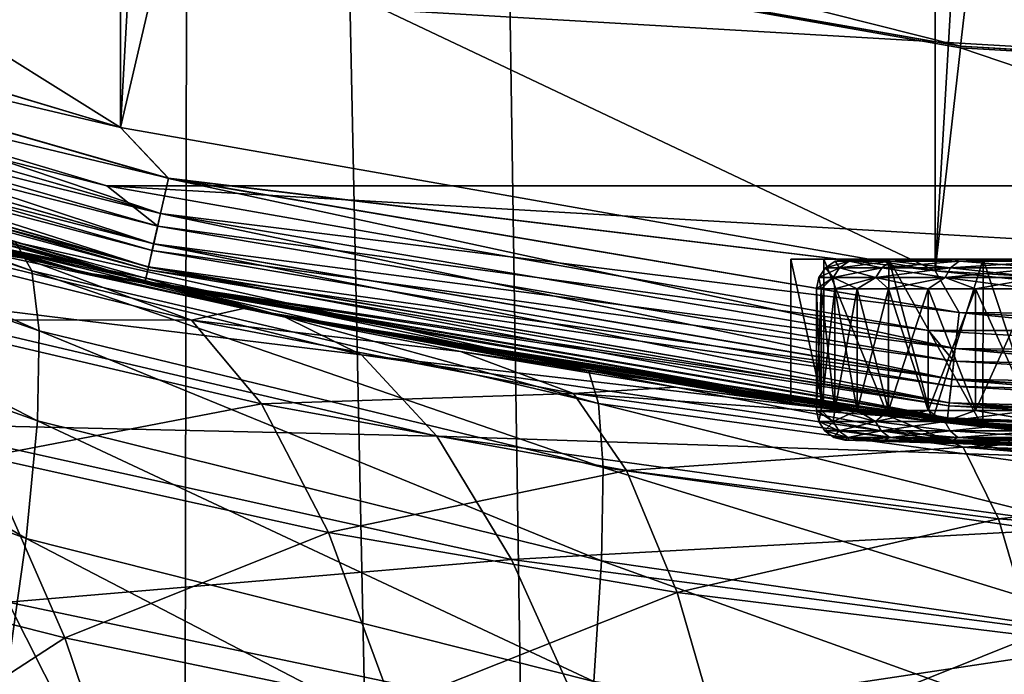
# Model space of a CAD drawing. Header units: metres. Extents: x -24 to 24, y -256 to 25.
# Tile 219 of 256: x -5.81 to -2.52, y -24.94 to -22.75. Entities that reach past the tile are written whole.
import ezdxf

# ---------------------------------------------------------------- set-up
doc = ezdxf.new("R2010")
doc.units = ezdxf.units.M
doc.layers.add('solid_DOMO_KURZ_SW0002', color=7, linetype='CONTINUOUS')

msp = doc.modelspace()

# ---------------------------------------------------------------- linework, layer by layer
at = {"layer": 'solid_DOMO_KURZ_SW0002'}
for points in [[(-2.754266, -23.589754), (0, 23.75), (0, -23.75)], [(-2.754266, -23.589754), (-2.754265, 23.589754), (0, 23.75)], [(-5.474641, -23.110405), (-5.47464, 23.110405), (-2.754265, 23.589754)], [(-2.754266, -23.589754), (-5.474641, -23.110405), (-2.754265, 23.589754)], [(-5.474641, -23.110405), (-8.12075, -22.31851), (-5.47464, 23.110405)], [(-6.808186, 0.94571, 172.127335), (-5.827713, -116.707108, 187.541061), (-5.436699, -116.723152, 187.516312)], [(-5.208396, 0.93054, 172.0121), (-6.808186, 0.94571, 172.127335), (-5.436699, -116.723152, 187.516312)], [(-5.208396, 0.93054, 172.0121), (-5.436699, -116.723152, 187.516312), (-2.718128, -116.725327, 187.381516)], [(-4.540195, 0.925402, 171.973083), (-5.208396, 0.93054, 172.0121), (-2.718128, -116.725327, 187.381516)], [(-2.268845, 0.91321, 171.880463), (-4.540195, 0.925402, 171.973083), (-2.718128, -116.725327, 187.381516)], [(-2.268845, 0.91321, 171.880463), (-2.718128, -116.725327, 187.381516), (0, -116.726051, 187.336624)], [(-7.866463, -21.61293, 148.5), (-8.12075, -22.31851, 148.5), (-5.47464, -23.110405, 148.5)], [(-5.304165, -22.380032, 148.5), (-7.866463, -21.61293, 148.5), (-5.47464, -23.110405, 148.5)], [(-5.303139, -22.374798, 148.805328), (-2.669733, -22.839163, 148.805328), (-5.258261, -22.185369, 149)], [(-2.669733, -22.839163, 148.805328), (-2.647138, -22.645809, 149), (-5.258261, -22.185369, 149)], [(-7.886869, -22.539377, 148.482956), (-5.47464, -23.110405, 148.5), (-8.12075, -22.31851, 148.5)], [(-7.886702, -22.538898, 0.016902), (-8.12075, -22.31851), (-5.474641, -23.110405)], [(-5.304165, -22.380032, 148.5), (-5.47464, -23.110405, 148.5), (-2.754266, -23.589754, 148.5)], [(-5.303139, -22.374798, 148.805328), (-5.304165, -22.380032, 148.5), (-2.669733, -22.839163, 148.805328)], [(-2.670137, -22.844482, 148.5), (-5.304165, -22.380032, 148.5), (-2.754266, -23.589754, 148.5)], [(-2.669733, -22.839163, 148.805328), (-5.304165, -22.380032, 148.5), (-2.670137, -22.844482, 148.5)], [(-2.617895, -22.397526, 149), (-2.647138, -22.645809, 149), (0, -22.799999, 149)], [(-2.617895, -22.397526, 149), (0, -22.799999, 149), (0, -22.549999, 149)], [(-8.188672, -22.506624, 150.800003), (8.188672, -22.506624, 150.800003), (5.520315, -23.30512, 150.800003)], [(-5.520315, -23.30512, 150.800003), (-8.188672, -22.506624, 150.800003), (5.520315, -23.30512, 150.800003)], [(-7.940802, -22.693508, 150.814682), (-8.188672, -22.506624, 150.800003), (-5.520315, -23.30512, 150.800003)], [(-7.886869, -22.539377, 148.482956), (-7.926735, -22.653307, 148.432953), (-5.340528, -23.39838, 148.432953)], [(-7.926585, -22.65288, 0.066791), (-7.886702, -22.538898, 0.016902), (-5.313556, -23.28021, 0.016902)], [(-5.313669, -23.280703, 148.482956), (-5.47464, -23.110405, 148.5), (-7.886869, -22.539377, 148.482956)], [(-5.313669, -23.280703, 148.482956), (-7.886869, -22.539377, 148.482956), (-5.340528, -23.39838, 148.432953)], [(-5.313556, -23.28021, 0.016902), (-7.886702, -22.538898, 0.016902), (-5.474641, -23.110405)], [(-2.669733, -22.839163, 148.805328), (0, -22.994671, 148.805328), (-2.647138, -22.645809, 149)], [(0, -22.994671, 148.805328), (0, -22.799999, 149), (-2.647138, -22.645809, 149)], [(-7.926735, -22.653307, 148.432953), (-7.96096, -22.751118, 148.353363), (-5.363586, -23.499407, 148.353363)], [(-7.960838, -22.750767, 0.146262), (-7.926585, -22.65288, 0.066791), (-5.340427, -23.397938, 0.066791)], [(-5.340528, -23.39838, 148.432953), (-7.926735, -22.653307, 148.432953), (-5.363586, -23.499407, 148.353363)], [(-5.340427, -23.397938, 0.066791), (-7.926585, -22.65288, 0.066791), (-5.313556, -23.28021, 0.016902)], [(-7.940802, -22.693508, 150.814682), (-5.350005, -23.439905, 150.814682), (-7.968449, -22.772518, 150.857346)], [(-7.940802, -22.693508, 150.814682), (-5.520315, -23.30512, 150.800003), (-5.350005, -23.439905, 150.814682)], [(-7.968449, -22.772518, 150.857346), (-5.368632, -23.521513, 150.857346), (-7.99038, -22.835196, 150.923813)], [(-7.96096, -22.751118, 148.353363), (-7.987207, -22.826128, 148.249664), (-5.38127, -23.576885, 148.249664)], [(-7.987121, -22.82588, 0.249887), (-7.960838, -22.750767, 0.146262), (-5.363504, -23.499046, 0.146262)], [(-5.350005, -23.439905, 150.814682), (-5.368632, -23.521513, 150.857346), (-7.968449, -22.772518, 150.857346)], [(-5.363586, -23.499407, 148.353363), (-7.96096, -22.751118, 148.353363), (-5.38127, -23.576885, 148.249664)], [(-5.363504, -23.499046, 0.146262), (-7.960838, -22.750767, 0.146262), (-5.340427, -23.397938, 0.066791)], [(-7.324263, -23.117476, 123.990944), (-5.592435, -23.596338, 148), (-8.293988, -22.787546, 148)], [(-8.003685, -22.873217, 148.128906), (-8.293988, -22.787546, 148), (-5.592435, -23.596338, 148)], [(-8.293988, -22.787546, 0.5), (-5.592435, -23.596338, 0.5), (-7.942934, -22.912273, 44.962776)], [(-8.00364, -22.873089, 0.37059), (-5.592435, -23.596338, 0.5), (-8.293988, -22.787546, 0.5)], [(-7.435197, -23.082035, 163.649979), (-8.293988, -22.787546, 151.100006), (-5.592435, -23.596338, 151.100006)], [(-8.004447, -22.875395, 151.007568), (-5.592435, -23.596338, 151.100006), (-8.293988, -22.787546, 151.100006)], [(-7.99038, -22.835196, 150.923813), (-5.383408, -23.586252, 150.923813), (-8.004447, -22.875395, 151.007568)], [(-7.987207, -22.826128, 148.249664), (-8.003685, -22.873217, 148.128906), (-5.392372, -23.625525, 148.128906)], [(-8.00364, -22.873089, 0.37059), (-7.987121, -22.82588, 0.249887), (-5.381212, -23.57663, 0.249887)], [(-5.368632, -23.521513, 150.857346), (-5.383408, -23.586252, 150.923813), (-7.99038, -22.835196, 150.923813)], [(-5.38127, -23.576885, 148.249664), (-7.987207, -22.826128, 148.249664), (-5.392372, -23.625525, 148.128906)], [(-5.381212, -23.57663, 0.249887), (-7.987121, -22.82588, 0.249887), (-5.363504, -23.499046, 0.146262)], [(-2.670137, -22.844482, 148.5), (-2.754266, -23.589754, 148.5), (0, -23.75, 148.5)], [(-2.669733, -22.839163, 148.805328), (-2.670137, -22.844482, 148.5), (0, -23, 148.5)], [(-2.670137, -22.844482, 148.5), (0, -23.75, 148.5), (0, -23, 148.5)], [(-2.669733, -22.839163, 148.805328), (0, -23, 148.5), (0, -22.994671, 148.805328)], [(-8.004447, -22.875395, 151.007568), (-5.392885, -23.627771, 151.007568), (-5.592435, -23.596338, 151.100006)], [(-5.383408, -23.586252, 150.923813), (-5.392885, -23.627771, 151.007568), (-8.004447, -22.875395, 151.007568)], [(-5.392372, -23.625525, 148.128906), (-8.003685, -22.873217, 148.128906), (-5.592435, -23.596338, 148)], [(-5.392342, -23.625391, 0.37059), (-5.592435, -23.596338, 0.5), (-8.00364, -22.873089, 0.37059)], [(-5.392342, -23.625391, 0.37059), (-8.00364, -22.873089, 0.37059), (-5.381212, -23.57663, 0.249887)], [(-5.592435, -23.596338, 0.5), (-7.249185, -23.141129, 44.65469), (-7.942934, -22.912273, 44.962776)], [(-5.770222, -23.589701, 165.335236), (-7.601692, -22.974882, 165.399246), (-7.681673, -22.899811, 164.667267)], [(-5.825281, -23.494232, 164.617767), (-5.770222, -23.589701, 165.335236), (-7.681673, -22.899811, 164.667267)], [(-5.745553, -23.789925, 166.032516), (-7.563687, -23.156265, 166.115814), (-7.601692, -22.974882, 165.399246)], [(-5.770222, -23.589701, 165.335236), (-5.745553, -23.789925, 166.032516), (-7.601692, -22.974882, 165.399246)], [(-5.00068, -23.728794, 163.707535), (-7.435197, -23.082035, 163.649979), (-5.592435, -23.596338, 151.100006)], [(-6.932187, -23.21842, 163.915817), (-7.435197, -23.082035, 163.649979), (-5.00068, -23.728794, 163.707535)], [(-5.313556, -23.28021, 0.016902), (-5.474641, -23.110405), (-2.754266, -23.589754)], [(-5.313669, -23.280703, 148.482956), (-2.754266, -23.589754, 148.5), (-5.47464, -23.110405, 148.5)], [(-7.324263, -23.117476, 123.990944), (-4.924378, -23.744747, 123.990944), (-5.592435, -23.596338, 148)], [(-6.951496, -23.306711, 122.801361), (-4.924378, -23.744747, 123.990944), (-7.324263, -23.117476, 123.990944)], [(-5.592435, -23.596338, 0.5), (-6.530328, -23.354172, 44.371296), (-7.249185, -23.141129, 44.65469)], [(-5.751849, -24.090229, 166.693329), (-7.568581, -23.439558, 166.799591), (-7.563687, -23.156265, 166.115814)], [(-5.745553, -23.789925, 166.032516), (-5.751849, -24.090229, 166.693329), (-7.563687, -23.156265, 166.115814)], [(-6.932187, -23.21842, 163.915817), (-5.00068, -23.728794, 163.707535), (-5.91223, -23.505283, 163.894974)], [(-4.669611, -23.870319, 122.797043), (-4.924378, -23.744747, 123.990944), (-6.951496, -23.306711, 122.801361)], [(-4.669611, -23.870319, 122.797043), (-6.951496, -23.306711, 122.801361), (-6.581611, -23.635576, 121.626236)], [(-5.520315, -23.30512, 150.800003), (5.520315, -23.30512, 150.800003), (2.77687, -23.788473, 150.800003)], [(-2.77687, -23.788473, 150.800003), (-5.520315, -23.30512, 150.800003), (2.77687, -23.788473, 150.800003)], [(-5.350005, -23.439905, 150.814682), (-5.520315, -23.30512, 150.800003), (-2.77687, -23.788473, 150.800003)], [(-5.313669, -23.280703, 148.482956), (-5.340528, -23.39838, 148.432953), (-2.68716, -23.849205, 148.432953)], [(-5.340427, -23.397938, 0.066791), (-5.313556, -23.28021, 0.016902), (-2.673589, -23.728758, 0.016902)], [(-2.673645, -23.729261, 148.482956), (-2.754266, -23.589754, 148.5), (-5.313669, -23.280703, 148.482956)], [(-2.673645, -23.729261, 148.482956), (-5.313669, -23.280703, 148.482956), (-2.68716, -23.849205, 148.432953)], [(-2.673589, -23.728758, 0.016902), (-5.313556, -23.28021, 0.016902), (-2.754266, -23.589754)], [(-5.592435, -23.596338, 0.5), (-5.796522, -23.547035, 44.116035), (-6.530328, -23.354172, 44.371296)], [(-6.492148, -23.442524, 47.065056), (-6.530328, -23.354172, 44.371296), (-5.796522, -23.547035, 44.116035)], [(-5.340528, -23.39838, 148.432953), (-5.363586, -23.499407, 148.353363), (-2.698762, -23.952179, 148.353363)], [(-5.363504, -23.499046, 0.146262), (-5.340427, -23.397938, 0.066791), (-2.687109, -23.848755, 0.066791)], [(-2.68716, -23.849205, 148.432953), (-5.340528, -23.39838, 148.432953), (-2.698762, -23.952179, 148.353363)], [(-2.687109, -23.848755, 0.066791), (-5.340427, -23.397938, 0.066791), (-2.673589, -23.728758, 0.016902)], [(-5.788962, -24.483601, 167.302246), (-7.616254, -23.817879, 167.43396), (-7.568581, -23.439558, 166.799591)], [(-5.751849, -24.090229, 166.693329), (-5.788962, -24.483601, 167.302246), (-7.568581, -23.439558, 166.799591)], [(-5.350005, -23.439905, 150.814682), (-2.691929, -23.891529, 150.814682), (-5.368632, -23.521513, 150.857346)], [(-5.350005, -23.439905, 150.814682), (-2.77687, -23.788473, 150.800003), (-2.691929, -23.891529, 150.814682)], [(-5.237582, -23.754034, 46.636795), (-6.492148, -23.442524, 47.065056), (-5.796522, -23.547035, 44.116035)], [(-6.202197, -23.752794, 49.678394), (-6.492148, -23.442524, 47.065056), (-5.237582, -23.754034, 46.636795)], [(-3.912104, -23.922335, 164.578949), (-5.825281, -23.494232, 164.617767), (-5.91223, -23.505283, 163.894974)], [(-4.684882, -23.785391, 163.874084), (-5.91223, -23.505283, 163.894974), (-5.00068, -23.728794, 163.707535)], [(-4.684882, -23.785391, 163.874084), (-3.912104, -23.922335, 164.578949), (-5.91223, -23.505283, 163.894974)], [(-3.877852, -24.032684, 165.284592), (-5.770222, -23.589701, 165.335236), (-5.825281, -23.494232, 164.617767)], [(-3.912104, -23.922335, 164.578949), (-3.877852, -24.032684, 165.284592), (-5.825281, -23.494232, 164.617767)], [(-5.363586, -23.499407, 148.353363), (-5.38127, -23.576885, 148.249664), (-2.70766, -24.031151, 148.249664)], [(-5.381212, -23.57663, 0.249887), (-5.363504, -23.499046, 0.146262), (-2.698721, -23.951811, 0.146262)], [(-2.698762, -23.952179, 148.353363), (-5.363586, -23.499407, 148.353363), (-2.70766, -24.031151, 148.249664)], [(-2.698721, -23.951811, 0.146262), (-5.363504, -23.499046, 0.146262), (-2.687109, -23.848755, 0.066791)], [(-5.368632, -23.521513, 150.857346), (-2.701301, -23.97471, 150.857346), (-5.383408, -23.586252, 150.923813)], [(-2.691929, -23.891529, 150.814682), (-2.701301, -23.97471, 150.857346), (-5.368632, -23.521513, 150.857346)], [(-5.592435, -23.596338, 0.5), (-5.064027, -23.715357, 43.893475), (-5.796522, -23.547035, 44.116035)], [(-5.237582, -23.754034, 46.636795), (-5.796522, -23.547035, 44.116035), (-5.064027, -23.715357, 43.893475)], [(-3.236135, -23.549999, 157.499878), (-3.126689, -24.047585, 158.086746), (-3.236238, -24.033087, 157.498779)], [(-3.236135, -23.549999, 157.499878), (-3.236238, -24.033087, 157.498779), (-3.236237, -24.033087, 156.901215)], [(-3.236135, -23.549999, 156.900116), (-3.236237, -24.033087, 156.901215), (-3.126688, -24.047585, 156.313248)], [(-3.236135, -23.549999, 157.499878), (-3.236237, -24.033087, 156.901215), (-3.236135, -23.549999, 156.900116)], [(-3.125925, -23.549999, 158.089432), (-3.126689, -24.047585, 158.086746), (-3.236135, -23.549999, 157.499878)], [(-3.236135, -23.549999, 156.900116), (-3.126688, -24.047585, 156.313248), (-3.125925, -23.549999, 156.310562)], [(-3.236135, -23.549999, 157.499878), (-3.236135, -23.549999, 156.900116), (-3.125925, -23.549999, 156.310562)], [(-3.125925, -23.549999, 158.089432), (-3.236135, -23.549999, 157.499878), (-3.125925, -23.549999, 156.310562)], [(-3.125925, -23.549999, 158.089432), (-2.910633, -24.07469, 158.645935), (-3.126689, -24.047585, 158.086746)], [(-3.125925, -23.549999, 156.310562), (-3.126688, -24.047585, 156.313248), (-2.91063, -24.07469, 155.754059)], [(-2.909259, -23.549999, 158.648697), (-2.910633, -24.07469, 158.645935), (-3.125925, -23.549999, 158.089432)], [(-3.125925, -23.549999, 156.310562), (-2.91063, -24.07469, 155.754059), (-2.909259, -23.549999, 155.751312)], [(-3.035312, -23.549999, 156.901047), (-3.125925, -23.549999, 156.310562), (-2.909259, -23.549999, 155.751312)], [(-3.035312, -23.549999, 156.901047), (-3.125925, -23.549999, 158.089432), (-3.125925, -23.549999, 156.310562)], [(-2.918664, -23.549999, 158.085373), (-2.909259, -23.549999, 158.648697), (-3.125925, -23.549999, 158.089432)], [(-2.991397, -23.549999, 157.795013), (-2.918664, -23.549999, 158.085373), (-3.125925, -23.549999, 158.089432)], [(-3.035312, -23.549999, 157.498962), (-2.991397, -23.549999, 157.795013), (-3.125925, -23.549999, 158.089432)], [(-3.05, -23.549999, 157.199997), (-3.035312, -23.549999, 157.498962), (-3.125925, -23.549999, 158.089432)], [(-3.035312, -23.549999, 156.901047), (-3.05, -23.549999, 157.199997), (-3.125925, -23.549999, 158.089432)], [(-3.120739, -23.579317, 157.199997), (-3.088268, -23.557611, 157.199997), (-3.041351, -23.557611, 156.663727)], [(-3.120739, -23.579317, 157.199997), (-3.073327, -23.579317, 157.741913), (-3.088268, -23.557611, 157.199997)], [(-3.073327, -23.579317, 156.658096), (-3.120739, -23.579317, 157.199997), (-3.041351, -23.557611, 156.663727)], [(-3.088268, -23.557611, 157.199997), (-3.05, -23.549999, 157.199997), (-3.035312, -23.549999, 156.901047)], [(-3.088268, -23.557611, 157.199997), (-3.041351, -23.557611, 157.736267), (-3.05, -23.549999, 157.199997)], [(-3.041351, -23.557611, 156.663727), (-3.088268, -23.557611, 157.199997), (-3.035312, -23.549999, 156.901047)], [(-3.073327, -23.579317, 157.741913), (-3.041351, -23.557611, 157.736267), (-3.088268, -23.557611, 157.199997)], [(-3.073327, -23.579317, 157.741913), (-2.932535, -23.579317, 158.267349), (-3.041351, -23.557611, 157.736267)], [(-3.073327, -23.579317, 156.658096), (-3.041351, -23.557611, 156.663727), (-2.902023, -23.557611, 156.143753)], [(-2.932535, -23.579317, 156.132645), (-3.073327, -23.579317, 156.658096), (-2.902023, -23.557611, 156.143753)], [(-3.041351, -23.557611, 157.736267), (-3.035312, -23.549999, 157.498962), (-3.05, -23.549999, 157.199997)], [(-3.041351, -23.557611, 157.736267), (-2.991397, -23.549999, 157.795013), (-3.035312, -23.549999, 157.498962)], [(-3.041351, -23.557611, 157.736267), (-2.902023, -23.557611, 158.256256), (-2.991397, -23.549999, 157.795013)], [(-3.041351, -23.557611, 156.663727), (-3.035312, -23.549999, 156.901047), (-2.991397, -23.549999, 156.60498)], [(-3.041351, -23.557611, 156.663727), (-2.991397, -23.549999, 156.60498), (-2.918664, -23.549999, 156.314621)], [(-2.902023, -23.557611, 156.143753), (-3.041351, -23.557611, 156.663727), (-2.918664, -23.549999, 156.314621)], [(-2.932535, -23.579317, 158.267349), (-2.902023, -23.557611, 158.256256), (-3.041351, -23.557611, 157.736267)], [(-2.991397, -23.549999, 156.60498), (-3.035312, -23.549999, 156.901047), (-2.909259, -23.549999, 155.751312)], [(-2.918664, -23.549999, 156.314621), (-2.991397, -23.549999, 156.60498), (-2.909259, -23.549999, 155.751312)], [(-2.902023, -23.557611, 158.256256), (-2.918664, -23.549999, 158.085373), (-2.991397, -23.549999, 157.795013)], [(-2.932535, -23.579317, 158.267349), (-2.702639, -23.579317, 158.760376), (-2.902023, -23.557611, 158.256256)], [(-2.932535, -23.579317, 156.132645), (-2.902023, -23.557611, 156.143753), (-2.674519, -23.557611, 155.655869)], [(-2.702639, -23.579317, 155.639633), (-2.932535, -23.579317, 156.132645), (-2.674519, -23.557611, 155.655869)], [(-2.817837, -23.549999, 156.032822), (-2.918664, -23.549999, 156.314621), (-2.909259, -23.549999, 155.751312)], [(-2.918664, -23.549999, 158.085373), (-2.817837, -23.549999, 158.367172), (-2.909259, -23.549999, 158.648697)], [(-2.902023, -23.557611, 158.256256), (-2.817837, -23.549999, 158.367172), (-2.918664, -23.549999, 158.085373)], [(-2.902023, -23.557611, 156.143753), (-2.918664, -23.549999, 156.314621), (-2.817837, -23.549999, 156.032822)], [(-2.909259, -23.549999, 158.648697), (-2.764515, -24.091906, 158.908783), (-2.910633, -24.07469, 158.645935)], [(-2.909259, -23.549999, 155.751312), (-2.91063, -24.07469, 155.754059), (-2.764512, -24.091908, 155.491211)], [(-2.593519, -23.549999, 159.158615), (-2.764515, -24.091906, 158.908783), (-2.909259, -23.549999, 158.648697)], [(-2.909259, -23.549999, 155.751312), (-2.764512, -24.091908, 155.491211), (-2.594547, -24.110804, 155.242752)], [(-2.909259, -23.549999, 155.751312), (-2.594547, -24.110804, 155.242752), (-2.593519, -23.549999, 155.241394)], [(-2.817837, -23.549999, 156.032822), (-2.909259, -23.549999, 155.751312), (-2.593519, -23.549999, 155.241394)], [(-2.689854, -23.549999, 158.637772), (-2.593519, -23.549999, 159.158615), (-2.909259, -23.549999, 158.648697)], [(-2.817837, -23.549999, 158.367172), (-2.689854, -23.549999, 158.637772), (-2.909259, -23.549999, 158.648697)], [(-2.902023, -23.557611, 158.256256), (-2.674519, -23.557611, 158.744141), (-2.817837, -23.549999, 158.367172)], [(-2.902023, -23.557611, 156.143753), (-2.817837, -23.549999, 156.032822), (-2.689854, -23.549999, 155.762222)], [(-2.674519, -23.557611, 155.655869), (-2.902023, -23.557611, 156.143753), (-2.689854, -23.549999, 155.762222)], [(-2.702639, -23.579317, 158.760376), (-2.674519, -23.557611, 158.744141), (-2.902023, -23.557611, 158.256256)], [(-2.689854, -23.549999, 155.762222), (-2.817837, -23.549999, 156.032822), (-2.593519, -23.549999, 155.241394)], [(-2.674519, -23.557611, 158.744141), (-2.689854, -23.549999, 158.637772), (-2.817837, -23.549999, 158.367172)], [(-2.593519, -23.549999, 159.158615), (-2.594549, -24.110804, 159.157242), (-2.764515, -24.091906, 158.908783)], [(-2.702639, -23.579317, 158.760376), (-2.390624, -23.579317, 159.205978), (-2.674519, -23.557611, 158.744141)], [(-2.702639, -23.579317, 155.639633), (-2.674519, -23.557611, 155.655869), (-2.365751, -23.557611, 155.214905)], [(-2.390624, -23.579317, 155.194031), (-2.702639, -23.579317, 155.639633), (-2.365751, -23.557611, 155.214905)], [(-2.535986, -23.549999, 155.505524), (-2.689854, -23.549999, 155.762222), (-2.593519, -23.549999, 155.241394)], [(-2.689854, -23.549999, 158.637772), (-2.535986, -23.549999, 158.894485), (-2.593519, -23.549999, 159.158615)], [(-2.674519, -23.557611, 158.744141), (-2.535986, -23.549999, 158.894485), (-2.689854, -23.549999, 158.637772)], [(-2.674519, -23.557611, 155.655869), (-2.689854, -23.549999, 155.762222), (-2.535986, -23.549999, 155.505524)], [(-2.674519, -23.557611, 158.744141), (-2.365751, -23.557611, 159.185104), (-2.535986, -23.549999, 158.894485)], [(-2.674519, -23.557611, 155.655869), (-2.535986, -23.549999, 155.505524), (-2.357678, -23.549999, 155.265091)], [(-2.365751, -23.557611, 155.214905), (-2.674519, -23.557611, 155.655869), (-2.357678, -23.549999, 155.265091)], [(-2.390624, -23.579317, 159.205978), (-2.365751, -23.557611, 159.185104), (-2.674519, -23.557611, 158.744141)], [(-2.593519, -23.549999, 159.158615), (-2.402182, -24.130728, 159.389069), (-2.594549, -24.110804, 159.157242)], [(-2.593519, -23.549999, 155.241394), (-2.594547, -24.110804, 155.242752), (-2.402179, -24.130728, 155.010925)], [(-2.18946, -23.549999, 159.601822), (-2.402182, -24.130728, 159.389069), (-2.593519, -23.549999, 159.158615)], [(-2.593519, -23.549999, 155.241394), (-2.402179, -24.130728, 155.010925), (-2.18946, -23.549999, 154.798172)], [(-2.535986, -23.549999, 155.505524), (-2.593519, -23.549999, 155.241394), (-2.18946, -23.549999, 154.798172)], [(-2.357678, -23.549999, 159.134903), (-2.18946, -23.549999, 159.601822), (-2.593519, -23.549999, 159.158615)], [(-2.535986, -23.549999, 158.894485), (-2.357678, -23.549999, 159.134903), (-2.593519, -23.549999, 159.158615)], [(-2.357678, -23.549999, 155.265091), (-2.535986, -23.549999, 155.505524), (-2.18946, -23.549999, 154.798172)], [(-2.365751, -23.557611, 159.185104), (-2.357678, -23.549999, 159.134903), (-2.535986, -23.549999, 158.894485)], [(-3.863261, -24.246243, 165.966843), (-5.745553, -23.789925, 166.032516), (-5.770222, -23.589701, 165.335236)], [(-3.877852, -24.032684, 165.284592), (-3.863261, -24.246243, 165.966843), (-5.770222, -23.589701, 165.335236)], [(-4.924378, -23.744747, 123.990944), (-2.815253, -24.086031, 148), (-5.592435, -23.596338, 148)], [(-5.392372, -23.625525, 148.128906), (-5.592435, -23.596338, 148), (-2.815253, -24.086031, 148)], [(-5.592435, -23.596338, 0.5), (-2.815253, -24.086031, 0.5), (-5.064027, -23.715357, 43.893475)], [(-5.392342, -23.625391, 0.37059), (-2.815253, -24.086031, 0.5), (-5.592435, -23.596338, 0.5)], [(-5.00068, -23.728794, 163.707535), (-5.592435, -23.596338, 151.100006), (-2.815253, -24.086031, 151.100006)], [(-5.392885, -23.627771, 151.007568), (-2.815253, -24.086031, 151.100006), (-5.592435, -23.596338, 151.100006)], [(-5.383408, -23.586252, 150.923813), (-2.708736, -24.040697, 150.923813), (-5.392885, -23.627771, 151.007568)], [(-5.38127, -23.576885, 148.249664), (-5.392372, -23.625525, 148.128906), (-2.713246, -24.080725, 148.128906)], [(-5.392342, -23.625391, 0.37059), (-5.381212, -23.57663, 0.249887), (-2.707631, -24.03089, 0.249887)], [(-2.701301, -23.97471, 150.857346), (-2.708736, -24.040697, 150.923813), (-5.383408, -23.586252, 150.923813)], [(-2.70766, -24.031151, 148.249664), (-5.38127, -23.576885, 148.249664), (-2.713246, -24.080725, 148.128906)], [(-2.707631, -24.03089, 0.249887), (-5.381212, -23.57663, 0.249887), (-2.698721, -23.951811, 0.146262)], [(-3.142418, -23.611805, 157.199997), (-3.120739, -23.579317, 157.199997), (-3.073327, -23.579317, 156.658096)], [(-3.142418, -23.611805, 157.199997), (-3.094678, -23.611805, 157.745682), (-3.120739, -23.579317, 157.199997)], [(-3.094678, -23.611805, 156.654327), (-3.142418, -23.611805, 157.199997), (-3.073327, -23.579317, 156.658096)], [(-3.094678, -23.611805, 157.745682), (-3.073327, -23.579317, 157.741913), (-3.120739, -23.579317, 157.199997)], [(-3.094678, -23.611805, 157.745682), (-2.952907, -23.611805, 158.274765), (-3.073327, -23.579317, 157.741913)], [(-3.094678, -23.611805, 156.654327), (-3.073327, -23.579317, 156.658096), (-2.932535, -23.579317, 156.132645)], [(-2.952907, -23.611805, 156.125229), (-3.094678, -23.611805, 156.654327), (-2.932535, -23.579317, 156.132645)], [(-2.952907, -23.611805, 158.274765), (-2.932535, -23.579317, 158.267349), (-3.073327, -23.579317, 157.741913)], [(-2.952907, -23.611805, 158.274765), (-2.721414, -23.611805, 158.77121), (-2.932535, -23.579317, 158.267349)], [(-2.952907, -23.611805, 156.125229), (-2.932535, -23.579317, 156.132645), (-2.702639, -23.579317, 155.639633)], [(-2.721414, -23.611805, 155.628784), (-2.952907, -23.611805, 156.125229), (-2.702639, -23.579317, 155.639633)], [(-2.721414, -23.611805, 158.77121), (-2.702639, -23.579317, 158.760376), (-2.932535, -23.579317, 158.267349)], [(0, -23.87941, 148.482956), (0, -23.75, 148.5), (-2.754266, -23.589754, 148.5)], [(-2.673645, -23.729261, 148.482956), (0, -23.87941, 148.482956), (-2.754266, -23.589754, 148.5)], [(-2.673589, -23.728758, 0.016902), (-2.754266, -23.589754), (0, -23.75)], [(-2.721414, -23.611805, 158.77121), (-2.407232, -23.611805, 159.21991), (-2.702639, -23.579317, 158.760376)], [(-2.721414, -23.611805, 155.628784), (-2.702639, -23.579317, 155.639633), (-2.390624, -23.579317, 155.194031)], [(-2.407232, -23.611805, 155.180099), (-2.721414, -23.611805, 155.628784), (-2.390624, -23.579317, 155.194031)], [(-2.407232, -23.611805, 159.21991), (-2.390624, -23.579317, 159.205978), (-2.702639, -23.579317, 158.760376)], [(-4.417815, -24.141479, 121.619926), (-6.581611, -23.635576, 121.626236), (-6.21417, -24.100626, 120.484367)], [(-4.417815, -24.141479, 121.619926), (-4.669611, -23.870319, 122.797043), (-6.581611, -23.635576, 121.626236)], [(-5.392885, -23.627771, 151.007568), (-2.713504, -24.083017, 151.007568), (-2.815253, -24.086031, 151.100006)], [(-2.708736, -24.040697, 150.923813), (-2.713504, -24.083017, 151.007568), (-5.392885, -23.627771, 151.007568)], [(-2.713246, -24.080725, 148.128906), (-5.392372, -23.625525, 148.128906), (-2.815253, -24.086031, 148)], [(-2.713231, -24.080591, 0.37059), (-2.815253, -24.086031, 0.5), (-5.392342, -23.625391, 0.37059)], [(-2.713231, -24.080591, 0.37059), (-5.392342, -23.625391, 0.37059), (-2.707631, -24.03089, 0.249887)], [(-3.094678, -23.611805, 156.654327), (-3.134832, -23.65, 156.891251), (-3.15, -23.65, 157.199997)], [(-3.142418, -23.611805, 157.199997), (-3.15, -23.65, 157.199997), (-3.134832, -23.65, 157.508759)], [(-3.094678, -23.611805, 156.654327), (-3.15, -23.65, 157.199997), (-3.142418, -23.611805, 157.199997)], [(-3.142418, -23.611805, 157.199997), (-3.134832, -23.65, 157.508759), (-3.094678, -23.611805, 157.745682)], [(-3.094678, -23.611805, 156.654327), (-3.089474, -23.65, 156.585464), (-3.134832, -23.65, 156.891251)], [(-3.094678, -23.611805, 157.745682), (-3.134832, -23.65, 157.508759), (-3.089474, -23.65, 157.814529)], [(-2.952907, -23.611805, 156.125229), (-3.089474, -23.65, 156.585464), (-3.094678, -23.611805, 156.654327)], [(-3.094678, -23.611805, 157.745682), (-3.089474, -23.65, 157.814529), (-3.014362, -23.65, 158.114395)], [(-3.094678, -23.611805, 157.745682), (-3.014362, -23.65, 158.114395), (-2.952907, -23.611805, 158.274765)], [(-2.952907, -23.611805, 156.125229), (-3.014362, -23.65, 156.285599), (-3.089474, -23.65, 156.585464)], [(-2.952907, -23.611805, 156.125229), (-2.910221, -23.65, 155.994553), (-3.014362, -23.65, 156.285599)], [(-2.952907, -23.611805, 158.274765), (-3.014362, -23.65, 158.114395), (-2.910221, -23.65, 158.405457)], [(-2.721414, -23.611805, 155.628784), (-2.910221, -23.65, 155.994553), (-2.952907, -23.611805, 156.125229)], [(-2.952907, -23.611805, 158.274765), (-2.910221, -23.65, 158.405457), (-2.778052, -23.65, 158.684906)], [(-2.952907, -23.611805, 158.274765), (-2.778052, -23.65, 158.684906), (-2.721414, -23.611805, 158.77121)], [(-2.721414, -23.611805, 155.628784), (-2.778052, -23.65, 155.715103), (-2.910221, -23.65, 155.994553)], [(-2.721414, -23.611805, 155.628784), (-2.619129, -23.65, 155.449951), (-2.778052, -23.65, 155.715103)], [(-2.721414, -23.611805, 158.77121), (-2.778052, -23.65, 158.684906), (-2.619129, -23.65, 158.950043)], [(-2.407232, -23.611805, 155.180099), (-2.619129, -23.65, 155.449951), (-2.721414, -23.611805, 155.628784)], [(-2.721414, -23.611805, 158.77121), (-2.619129, -23.65, 158.950043), (-2.434983, -23.65, 159.198334)], [(-2.721414, -23.611805, 158.77121), (-2.434983, -23.65, 159.198334), (-2.407232, -23.611805, 159.21991)], [(-2.407232, -23.611805, 155.180099), (-2.434983, -23.65, 155.20166), (-2.619129, -23.65, 155.449951)], [(-3.15, -24.056065, 157.199997), (-3.15, -23.65, 157.199997), (-3.134832, -23.65, 156.891251)], [(-3.134832, -24.056065, 156.891251), (-3.15, -24.056065, 157.199997), (-3.134832, -23.65, 156.891251)], [(-3.134832, -24.056065, 157.508759), (-3.134832, -23.65, 157.508759), (-3.15, -23.65, 157.199997)], [(-3.15, -24.056065, 157.199997), (-3.134832, -24.056065, 157.508759), (-3.15, -23.65, 157.199997)], [(-3.134832, -24.056065, 156.891251), (-3.134832, -23.65, 156.891251), (-3.089474, -23.65, 156.585464)], [(-3.089474, -24.056065, 156.585464), (-3.134832, -24.056065, 156.891251), (-3.089474, -23.65, 156.585464)], [(-3.089474, -24.056065, 157.814529), (-3.089474, -23.65, 157.814529), (-3.134832, -23.65, 157.508759)], [(-3.134832, -24.056065, 157.508759), (-3.089474, -24.056065, 157.814529), (-3.134832, -23.65, 157.508759)], [(-3.089474, -24.056065, 156.585464), (-3.089474, -23.65, 156.585464), (-3.014362, -23.65, 156.285599)], [(-3.014362, -24.056065, 156.285599), (-3.089474, -24.056065, 156.585464), (-3.014362, -23.65, 156.285599)], [(-3.014362, -24.056065, 158.114395), (-3.014362, -23.65, 158.114395), (-3.089474, -23.65, 157.814529)], [(-3.089474, -24.056065, 157.814529), (-3.014362, -24.056065, 158.114395), (-3.089474, -23.65, 157.814529)], [(-3.014362, -24.056065, 156.285599), (-3.014362, -23.65, 156.285599), (-2.910221, -23.65, 155.994553)], [(-2.910221, -24.056065, 155.994553), (-3.014362, -24.056065, 156.285599), (-2.910221, -23.65, 155.994553)], [(-2.910221, -24.056065, 158.405457), (-2.910221, -23.65, 158.405457), (-3.014362, -23.65, 158.114395)], [(-3.014362, -24.056065, 158.114395), (-2.910221, -24.056065, 158.405457), (-3.014362, -23.65, 158.114395)], [(-2.910221, -24.056065, 155.994553), (-2.910221, -23.65, 155.994553), (-2.778052, -23.65, 155.715103)], [(-2.778052, -24.056065, 155.715103), (-2.910221, -24.056065, 155.994553), (-2.778052, -23.65, 155.715103)], [(-2.778052, -24.056065, 158.684906), (-2.778052, -23.65, 158.684906), (-2.910221, -23.65, 158.405457)], [(-2.910221, -24.056065, 158.405457), (-2.778052, -24.056065, 158.684906), (-2.910221, -23.65, 158.405457)], [(-2.778052, -24.056065, 155.715103), (-2.778052, -23.65, 155.715103), (-2.619129, -23.65, 155.449951)], [(-2.619129, -24.056065, 155.449951), (-2.778052, -24.056065, 155.715103), (-2.619129, -23.65, 155.449951)], [(-2.619129, -24.056065, 158.950043), (-2.619129, -23.65, 158.950043), (-2.778052, -23.65, 158.684906)], [(-2.778052, -24.056065, 158.684906), (-2.619129, -24.056065, 158.950043), (-2.778052, -23.65, 158.684906)], [(-2.619129, -24.056065, 155.449951), (-2.619129, -23.65, 155.449951), (-2.434983, -23.65, 155.20166)], [(-2.434983, -24.056065, 155.20166), (-2.619129, -24.056065, 155.449951), (-2.434983, -23.65, 155.20166)], [(-2.434983, -24.056065, 159.198334), (-2.434983, -23.65, 159.198334), (-2.619129, -23.65, 158.950043)], [(-2.619129, -24.056065, 158.950043), (-2.434983, -24.056065, 159.198334), (-2.619129, -23.65, 158.950043)], [(-5.237582, -23.754034, 46.636795), (-5.064027, -23.715357, 43.893475), (-4.339526, -23.858562, 43.704544)], [(-2.815253, -24.086031, 0.5), (-4.339526, -23.858562, 43.704544), (-5.064027, -23.715357, 43.893475)], [(-3.236237, -24.033087, 156.901215), (-5.00068, -23.728794, 163.707535), (-2.815253, -24.086031, 151.100006)], [(-2.594549, -24.110804, 159.157242), (-2.51371, -24.119366, 163.742874), (-5.00068, -23.728794, 163.707535)], [(-4.684882, -23.785391, 163.874084), (-5.00068, -23.728794, 163.707535), (-2.51371, -24.119366, 163.742874)], [(-2.764515, -24.091906, 158.908783), (-2.594549, -24.110804, 159.157242), (-5.00068, -23.728794, 163.707535)], [(-2.910633, -24.07469, 158.645935), (-2.764515, -24.091906, 158.908783), (-5.00068, -23.728794, 163.707535)], [(-3.126689, -24.047585, 158.086746), (-2.910633, -24.07469, 158.645935), (-5.00068, -23.728794, 163.707535)], [(-3.236238, -24.033087, 157.498779), (-3.126689, -24.047585, 158.086746), (-5.00068, -23.728794, 163.707535)], [(-3.236237, -24.033087, 156.901215), (-3.236238, -24.033087, 157.498779), (-5.00068, -23.728794, 163.707535)], [(-2.673645, -23.729261, 148.482956), (-2.68716, -23.849205, 148.432953), (0, -24.000113, 148.432953)], [(-2.687109, -23.848755, 0.066791), (-2.673589, -23.728758, 0.016902), (0, -23.878904, 0.016902)], [(-2.673645, -23.729261, 148.482956), (0, -24.000113, 148.432953), (0, -23.87941, 148.482956)], [(-2.673589, -23.728758, 0.016902), (0, -23.75), (0, -23.878904, 0.016902)], [(-5.003922, -24.034346, 49.278114), (-6.202197, -23.752794, 49.678394), (-5.237582, -23.754034, 46.636795)], [(-5.924592, -24.211147, 52.28421), (-6.202197, -23.752794, 49.678394), (-5.003922, -24.034346, 49.278114)], [(-3.961563, -23.99951, 46.306004), (-5.237582, -23.754034, 46.636795), (-4.339526, -23.858562, 43.704544)], [(-5.003922, -24.034346, 49.278114), (-5.237582, -23.754034, 46.636795), (-3.961563, -23.99951, 46.306004)], [(-4.924378, -23.744747, 123.990944), (-2.470669, -24.123812, 123.990944), (-2.815253, -24.086031, 148)], [(-4.669611, -23.870319, 122.797043), (-2.470669, -24.123812, 123.990944), (-4.924378, -23.744747, 123.990944)], [(-3.868659, -24.558172, 166.610245), (-5.751849, -24.090229, 166.693329), (-5.745553, -23.789925, 166.032516)], [(-3.863261, -24.246243, 165.966843), (-3.868659, -24.558172, 166.610245), (-5.745553, -23.789925, 166.032516)], [(-4.684882, -23.785391, 163.874084), (-2.51371, -24.119366, 163.742874), (-3.967034, -23.917547, 163.864075)], [(-4.684882, -23.785391, 163.874084), (-3.967034, -23.917547, 163.864075), (-3.912104, -23.922335, 164.578949)], [(-2.77687, -23.788473, 150.800003), (2.77687, -23.788473, 150.800003), (0, -23.950001, 150.800003)], [(-2.691929, -23.891529, 150.814682), (-2.77687, -23.788473, 150.800003), (0, -23.950001, 150.800003)], [(-5.788962, -24.483601, 167.302246), (-5.856027, -24.960852, 167.845047), (-7.616254, -23.817879, 167.43396)], [(-2.815253, -24.086031, 0.5), (-3.622396, -23.977922, 43.548161), (-4.339526, -23.858562, 43.704544)], [(-3.961563, -23.99951, 46.306004), (-4.339526, -23.858562, 43.704544), (-3.622396, -23.977922, 43.548161)], [(-2.68716, -23.849205, 148.432953), (-2.698762, -23.952179, 148.353363), (0, -24.103739, 148.353363)], [(-2.698721, -23.951811, 0.146262), (-2.687109, -23.848755, 0.066791), (0, -23.99966, 0.066791)], [(-2.68716, -23.849205, 148.432953), (0, -24.103739, 148.353363), (0, -24.000113, 148.432953)], [(-2.687109, -23.848755, 0.066791), (0, -23.878904, 0.016902), (0, -23.99966, 0.066791)], [(-4.669611, -23.870319, 122.797043), (-2.341689, -24.211119, 122.794243), (-2.470669, -24.123812, 123.990944)], [(-4.417815, -24.141479, 121.619926), (-2.341689, -24.211119, 122.794243), (-4.669611, -23.870319, 122.797043)], [(-2.691929, -23.891529, 150.814682), (0, -24.042706, 150.814682), (-2.701301, -23.97471, 150.857346)], [(-2.691929, -23.891529, 150.814682), (0, -23.950001, 150.800003), (0, -24.042706, 150.814682)], [(-2.361992, -24.131529, 163.847595), (-3.967034, -23.917547, 163.864075), (-2.51371, -24.119366, 163.742874)], [(-1.959818, -24.180222, 164.553833), (-3.912104, -23.922335, 164.578949), (-3.967034, -23.917547, 163.864075)], [(-2.361992, -24.131529, 163.847595), (-1.959818, -24.180222, 164.553833), (-3.967034, -23.917547, 163.864075)], [(-1.943483, -24.299513, 165.251785), (-3.877852, -24.032684, 165.284592), (-3.912104, -23.922335, 164.578949)], [(-1.959818, -24.180222, 164.553833), (-1.943483, -24.299513, 165.251785), (-3.912104, -23.922335, 164.578949)], [(-2.698762, -23.952179, 148.353363), (-2.70766, -24.031151, 148.249664), (0, -24.183208, 148.249664)], [(-2.707631, -24.03089, 0.249887), (-2.698721, -23.951811, 0.146262), (0, -24.103369, 0.146262)], [(-2.698762, -23.952179, 148.353363), (0, -24.183208, 148.249664), (0, -24.103739, 148.353363)], [(-2.698721, -23.951811, 0.146262), (0, -23.99966, 0.066791), (0, -24.103369, 0.146262)], [(-3.961563, -23.99951, 46.306004), (-3.622396, -23.977922, 43.548161), (-2.907368, -24.075085, 43.422089)], [(-2.815253, -24.086031, 0.5), (-2.907368, -24.075085, 43.422089), (-3.622396, -23.977922, 43.548161)], [(-2.701301, -23.97471, 150.857346), (0, -24.126411, 150.857346), (-2.708736, -24.040697, 150.923813)], [(0, -24.042706, 150.814682), (0, -24.126411, 150.857346), (-2.701301, -23.97471, 150.857346)], [(-3.784981, -24.256582, 48.969044), (-5.003922, -24.034346, 49.278114), (-3.961563, -23.99951, 46.306004)], [(-2.660955, -24.178373, 46.068325), (-3.961563, -23.99951, 46.306004), (-2.907368, -24.075085, 43.422089)], [(-3.784981, -24.256582, 48.969044), (-3.961563, -23.99951, 46.306004), (-2.660955, -24.178373, 46.068325)], [(-2.70766, -24.031151, 148.249664), (-2.713246, -24.080725, 148.128906), (0, -24.233099, 148.128906)], [(-2.713231, -24.080591, 0.37059), (-2.707631, -24.03089, 0.249887), (0, -24.182947, 0.249887)], [(-2.70766, -24.031151, 148.249664), (0, -24.233099, 148.128906), (0, -24.183208, 148.249664)], [(-2.707631, -24.03089, 0.249887), (0, -24.103369, 0.146262), (0, -24.182947, 0.249887)], [(-4.780056, -24.464367, 51.911625), (-5.924592, -24.211147, 52.28421), (-5.003922, -24.034346, 49.278114)], [(-4.780056, -24.464367, 51.911625), (-5.003922, -24.034346, 49.278114), (-3.784981, -24.256582, 48.969044)], [(-1.936759, -24.520908, 165.92453), (-3.863261, -24.246243, 165.966843), (-3.877852, -24.032684, 165.284592)], [(-1.943483, -24.299513, 165.251785), (-1.936759, -24.520908, 165.92453), (-3.877852, -24.032684, 165.284592)], [(-3.126688, -24.047585, 156.313248), (-3.236237, -24.033087, 156.901215), (-2.815253, -24.086031, 151.100006)], [(-3.095217, -24.092907, 157.745773), (-3.134832, -24.056065, 157.508759), (-3.15, -24.056065, 157.199997)], [(-3.142966, -24.092907, 157.199997), (-3.15, -24.056065, 157.199997), (-3.134832, -24.056065, 156.891251)], [(-3.142966, -24.092907, 157.199997), (-3.095217, -24.092907, 157.745773), (-3.15, -24.056065, 157.199997)], [(-3.095217, -24.092907, 156.654236), (-3.142966, -24.092907, 157.199997), (-3.134832, -24.056065, 156.891251)], [(-3.095217, -24.092907, 157.745773), (-3.089474, -24.056065, 157.814529), (-3.134832, -24.056065, 157.508759)], [(-3.095217, -24.092907, 156.654236), (-3.134832, -24.056065, 156.891251), (-3.089474, -24.056065, 156.585464)], [(-2.91063, -24.07469, 155.754059), (-3.126688, -24.047585, 156.313248), (-2.815253, -24.086031, 151.100006)], [(-3.095217, -24.092907, 157.745773), (-2.953422, -24.092907, 158.274963), (-3.089474, -24.056065, 157.814529)], [(-3.095217, -24.092907, 156.654236), (-3.089474, -24.056065, 156.585464), (-3.014362, -24.056065, 156.285599)], [(-2.953422, -24.092907, 156.125046), (-3.095217, -24.092907, 156.654236), (-3.014362, -24.056065, 156.285599)], [(-2.953422, -24.092907, 158.274963), (-3.014362, -24.056065, 158.114395), (-3.089474, -24.056065, 157.814529)], [(-2.953422, -24.092907, 158.274963), (-2.910221, -24.056065, 158.405457), (-3.014362, -24.056065, 158.114395)], [(-2.953422, -24.092907, 156.125046), (-3.014362, -24.056065, 156.285599), (-2.910221, -24.056065, 155.994553)], [(-2.953422, -24.092907, 158.274963), (-2.721889, -24.092907, 158.771484), (-2.910221, -24.056065, 158.405457)], [(-2.953422, -24.092907, 156.125046), (-2.910221, -24.056065, 155.994553), (-2.778052, -24.056065, 155.715103)], [(-2.721889, -24.092907, 155.62851), (-2.953422, -24.092907, 156.125046), (-2.778052, -24.056065, 155.715103)], [(-2.721889, -24.092907, 158.771484), (-2.778052, -24.056065, 158.684906), (-2.910221, -24.056065, 158.405457)], [(-2.721889, -24.092907, 158.771484), (-2.619129, -24.056065, 158.950043), (-2.778052, -24.056065, 158.684906)], [(-2.721889, -24.092907, 155.62851), (-2.778052, -24.056065, 155.715103), (-2.619129, -24.056065, 155.449951)], [(-2.721889, -24.092907, 158.771484), (-2.407652, -24.092907, 159.220261), (-2.619129, -24.056065, 158.950043)], [(-2.721889, -24.092907, 155.62851), (-2.619129, -24.056065, 155.449951), (-2.434983, -24.056065, 155.20166)], [(-2.407652, -24.092907, 155.179733), (-2.721889, -24.092907, 155.62851), (-2.434983, -24.056065, 155.20166)], [(-2.708736, -24.040697, 150.923813), (0, -24.192816, 150.923813), (-2.713504, -24.083017, 151.007568)], [(0, -24.126411, 150.857346), (0, -24.192816, 150.923813), (-2.708736, -24.040697, 150.923813)], [(-2.407652, -24.092907, 159.220261), (-2.434983, -24.056065, 159.198334), (-2.619129, -24.056065, 158.950043)], [(-3.893926, -24.961403, 167.200211), (-5.788962, -24.483601, 167.302246), (-5.751849, -24.090229, 166.693329)], [(-3.868659, -24.558172, 166.610245), (-3.893926, -24.961403, 167.200211), (-5.751849, -24.090229, 166.693329)], [(-3.075385, -24.124592, 157.742279), (-3.095217, -24.092907, 157.745773), (-3.142966, -24.092907, 157.199997)], [(-3.122828, -24.124592, 157.199997), (-3.142966, -24.092907, 157.199997), (-3.095217, -24.092907, 156.654236)], [(-3.122828, -24.124592, 157.199997), (-3.075385, -24.124592, 157.742279), (-3.142966, -24.092907, 157.199997)], [(-3.075385, -24.124592, 156.65773), (-3.122828, -24.124592, 157.199997), (-3.095217, -24.092907, 156.654236)], [(-2.934499, -24.124592, 158.268066), (-2.953422, -24.092907, 158.274963), (-3.095217, -24.092907, 157.745773)], [(-3.075385, -24.124592, 157.742279), (-2.934499, -24.124592, 158.268066), (-3.095217, -24.092907, 157.745773)], [(-3.075385, -24.124592, 156.65773), (-3.095217, -24.092907, 156.654236), (-2.953422, -24.092907, 156.125046)], [(-2.934499, -24.124592, 156.131927), (-3.075385, -24.124592, 156.65773), (-2.953422, -24.092907, 156.125046)], [(-2.704448, -24.124592, 158.761414), (-2.721889, -24.092907, 158.771484), (-2.953422, -24.092907, 158.274963)], [(-2.934499, -24.124592, 158.268066), (-2.704448, -24.124592, 158.761414), (-2.953422, -24.092907, 158.274963)], [(-2.934499, -24.124592, 156.131927), (-2.953422, -24.092907, 156.125046), (-2.721889, -24.092907, 155.62851)], [(-2.704448, -24.124592, 155.63858), (-2.934499, -24.124592, 156.131927), (-2.721889, -24.092907, 155.62851)], [(-2.764512, -24.091908, 155.491211), (-2.91063, -24.07469, 155.754059), (-2.815253, -24.086031, 151.100006)], [(-2.815253, -24.086031, 0.5), (-2.188046, -24.151087, 43.32444), (-2.907368, -24.075085, 43.422089)], [(-2.660955, -24.178373, 46.068325), (-2.907368, -24.075085, 43.422089), (-2.188046, -24.151087, 43.32444)], [(-2.713231, -24.080591, 0.37059), (0, -24.232964, 0.37059), (-2.815253, -24.086031, 0.5)], [(-2.713246, -24.080725, 148.128906), (-2.815253, -24.086031, 148), (0, -24.25, 148)], [(-2.713504, -24.083017, 151.007568), (0, -24.235405, 151.007568), (-2.815253, -24.086031, 151.100006)], [(0, -24.25, 123.990944), (0, -24.25, 148), (-2.815253, -24.086031, 148)], [(-2.470669, -24.123812, 123.990944), (0, -24.25, 123.990944), (-2.815253, -24.086031, 148)], [(-2.815253, -24.086031, 0.5), (0, -24.25, 0.5), (-2.188046, -24.151087, 43.32444)], [(0, -24.232964, 0.37059), (0, -24.25, 0.5), (-2.815253, -24.086031, 0.5)], [(-2.764512, -24.091908, 155.491211), (-2.815253, -24.086031, 151.100006), (0, -24.25, 151.100006)], [(0, -24.235405, 151.007568), (0, -24.25, 151.100006), (-2.815253, -24.086031, 151.100006)], [(-2.594547, -24.110804, 155.242752), (-2.764512, -24.091908, 155.491211), (0, -24.25, 151.100006)], [(-2.392225, -24.124592, 159.207321), (-2.407652, -24.092907, 159.220261), (-2.721889, -24.092907, 158.771484)], [(-2.704448, -24.124592, 158.761414), (-2.392225, -24.124592, 159.207321), (-2.721889, -24.092907, 158.771484)], [(-2.704448, -24.124592, 155.63858), (-2.721889, -24.092907, 155.62851), (-2.407652, -24.092907, 155.179733)], [(0, -24.192816, 150.923813), (0, -24.235405, 151.007568), (-2.713504, -24.083017, 151.007568)], [(-2.713246, -24.080725, 148.128906), (0, -24.25, 148), (0, -24.233099, 148.128906)], [(-2.713231, -24.080591, 0.37059), (0, -24.182947, 0.249887), (0, -24.232964, 0.37059)], [(-2.392225, -24.124592, 155.192688), (-2.704448, -24.124592, 155.63858), (-2.407652, -24.092907, 155.179733)], [(-4.168484, -24.553823, 120.47818), (-6.21417, -24.100626, 120.484367), (-5.849163, -24.696642, 119.394089)], [(-4.168484, -24.553823, 120.47818), (-4.417815, -24.141479, 121.619926), (-6.21417, -24.100626, 120.484367)], [(-3.045444, -24.14662, 157.737), (-3.075385, -24.124592, 157.742279), (-3.122828, -24.124592, 157.199997)], [(-3.092424, -24.14662, 157.199997), (-3.122828, -24.124592, 157.199997), (-3.075385, -24.124592, 156.65773)], [(-3.092424, -24.14662, 157.199997), (-3.045444, -24.14662, 157.737), (-3.122828, -24.124592, 157.199997)], [(-3.045444, -24.14662, 156.66301), (-3.092424, -24.14662, 157.199997), (-3.075385, -24.124592, 156.65773)], [(-2.905928, -24.14662, 158.257675), (-2.934499, -24.124592, 158.268066), (-3.075385, -24.124592, 157.742279)], [(-3.045444, -24.14662, 157.737), (-2.905928, -24.14662, 158.257675), (-3.075385, -24.124592, 157.742279)], [(-3.045444, -24.14662, 156.66301), (-3.075385, -24.124592, 156.65773), (-2.934499, -24.124592, 156.131927)], [(-2.905928, -24.14662, 156.142334), (-3.045444, -24.14662, 156.66301), (-2.934499, -24.124592, 156.131927)], [(-2.678118, -24.14662, 158.746216), (-2.704448, -24.124592, 158.761414), (-2.934499, -24.124592, 158.268066)], [(-2.905928, -24.14662, 158.257675), (-2.678118, -24.14662, 158.746216), (-2.934499, -24.124592, 158.268066)], [(-2.905928, -24.14662, 156.142334), (-2.934499, -24.124592, 156.131927), (-2.704448, -24.124592, 155.63858)], [(-2.678118, -24.14662, 155.653793), (-2.905928, -24.14662, 156.142334), (-2.704448, -24.124592, 155.63858)], [(-2.368935, -24.14662, 159.187775), (-2.392225, -24.124592, 159.207321), (-2.704448, -24.124592, 158.761414)], [(-2.678118, -24.14662, 158.746216), (-2.368935, -24.14662, 159.187775), (-2.704448, -24.124592, 158.761414)], [(-2.678118, -24.14662, 155.653793), (-2.704448, -24.124592, 155.63858), (-2.392225, -24.124592, 155.192688)], [(-2.368935, -24.14662, 155.212234), (-2.678118, -24.14662, 155.653793), (-2.392225, -24.124592, 155.192688)], [(-2.594549, -24.110804, 159.157242), (-2.402182, -24.130728, 159.389069), (-2.51371, -24.119366, 163.742874)], [(-2.402179, -24.130728, 155.010925), (-2.594547, -24.110804, 155.242752), (0, -24.25, 151.100006)], [(-4.417815, -24.141479, 121.619926), (-2.214425, -24.446865, 121.615776), (-2.341689, -24.211119, 122.794243)], [(-4.168484, -24.553823, 120.47818), (-2.214425, -24.446865, 121.615776), (-4.417815, -24.141479, 121.619926)], [(-3.092424, -24.14662, 157.199997), (-3.056154, -24.155876, 157.199997), (-3.041438, -24.155876, 157.499557)], [(-3.045444, -24.14662, 156.66301), (-3.056154, -24.155876, 157.199997), (-3.092424, -24.14662, 157.199997)], [(-3.092424, -24.14662, 157.199997), (-3.041438, -24.155876, 157.499557), (-3.045444, -24.14662, 157.737)], [(-3.045444, -24.14662, 156.66301), (-3.041438, -24.155876, 156.900452), (-3.056154, -24.155876, 157.199997)], [(0, -24.25, 157.199997), (-3.056154, -24.155876, 157.199997), (-3.041438, -24.155876, 156.900452)], [(0, -24.25, 157.199997), (-3.041438, -24.155876, 157.499557), (-3.056154, -24.155876, 157.199997)], [(-3.045444, -24.14662, 156.66301), (-2.997431, -24.155876, 156.603775), (-3.041438, -24.155876, 156.900452)], [(-2.905928, -24.14662, 156.142334), (-2.997431, -24.155876, 156.603775), (-3.045444, -24.14662, 156.66301)], [(-3.045444, -24.14662, 157.737), (-3.041438, -24.155876, 157.499557), (-2.997431, -24.155876, 157.796219)], [(-3.045444, -24.14662, 157.737), (-2.997431, -24.155876, 157.796219), (-2.924557, -24.155876, 158.087158)], [(-3.045444, -24.14662, 157.737), (-2.924557, -24.155876, 158.087158), (-2.905928, -24.14662, 158.257675)], [(0, -24.25, 157.199997), (-3.041438, -24.155876, 156.900452), (-2.997431, -24.155876, 156.603775)], [(0, -24.25, 157.199997), (-2.997431, -24.155876, 157.796219), (-3.041438, -24.155876, 157.499557)], [(-2.905928, -24.14662, 156.142334), (-2.924557, -24.155876, 156.312851), (-2.997431, -24.155876, 156.603775)], [(0, -24.25, 157.199997), (-2.997431, -24.155876, 156.603775), (-2.924557, -24.155876, 156.312851)], [(0, -24.25, 157.199997), (-2.924557, -24.155876, 158.087158), (-2.997431, -24.155876, 157.796219)], [(-2.905928, -24.14662, 156.142334), (-2.823518, -24.155876, 156.030457), (-2.924557, -24.155876, 156.312851)], [(-2.905928, -24.14662, 158.257675), (-2.924557, -24.155876, 158.087158), (-2.823518, -24.155876, 158.369537)], [(0, -24.25, 157.199997), (-2.924557, -24.155876, 156.312851), (-2.823518, -24.155876, 156.030457)], [(0, -24.25, 157.199997), (-2.823518, -24.155876, 158.369537), (-2.924557, -24.155876, 158.087158)], [(-2.678118, -24.14662, 155.653793), (-2.823518, -24.155876, 156.030457), (-2.905928, -24.14662, 156.142334)], [(-2.905928, -24.14662, 158.257675), (-2.823518, -24.155876, 158.369537), (-2.695287, -24.155876, 158.640656)], [(-2.905928, -24.14662, 158.257675), (-2.695287, -24.155876, 158.640656), (-2.678118, -24.14662, 158.746216)], [(-2.678118, -24.14662, 155.653793), (-2.695287, -24.155876, 155.759338), (-2.823518, -24.155876, 156.030457)], [(0, -24.25, 157.199997), (-2.823518, -24.155876, 156.030457), (-2.695287, -24.155876, 155.759338)], [(0, -24.25, 157.199997), (-2.695287, -24.155876, 158.640656), (-2.823518, -24.155876, 158.369537)], [(-2.678118, -24.14662, 155.653793), (-2.541099, -24.155876, 155.50209), (-2.695287, -24.155876, 155.759338)], [(-2.678118, -24.14662, 158.746216), (-2.695287, -24.155876, 158.640656), (-2.541099, -24.155876, 158.897903)], [(0, -24.25, 157.199997), (-2.695287, -24.155876, 155.759338), (-2.541099, -24.155876, 155.50209)], [(0, -24.25, 157.199997), (-2.541099, -24.155876, 158.897903), (-2.695287, -24.155876, 158.640656)], [(-2.368935, -24.14662, 155.212234), (-2.541099, -24.155876, 155.50209), (-2.678118, -24.14662, 155.653793)], [(-2.678118, -24.14662, 158.746216), (-2.541099, -24.155876, 158.897903), (-2.362439, -24.155876, 159.138809)], [(-2.678118, -24.14662, 158.746216), (-2.362439, -24.155876, 159.138809), (-2.368935, -24.14662, 159.187775)], [(-2.660955, -24.178373, 46.068325), (-2.188046, -24.151087, 43.32444), (-1.462969, -24.20583, 43.254673)], [(-2.368935, -24.14662, 155.212234), (-2.362439, -24.155876, 155.2612), (-2.541099, -24.155876, 155.50209)], [(0, -24.25, 157.199997), (-2.541099, -24.155876, 155.50209), (-2.362439, -24.155876, 155.2612)], [(0, -24.25, 157.199997), (-2.362439, -24.155876, 159.138809), (-2.541099, -24.155876, 158.897903)], [(-2.542396, -24.418716, 48.747002), (-3.784981, -24.256582, 48.969044), (-2.660955, -24.178373, 46.068325)], [(-1.337719, -24.287834, 45.924091), (-2.660955, -24.178373, 46.068325), (-1.462969, -24.20583, 43.254673)], [(-2.542396, -24.418716, 48.747002), (-2.660955, -24.178373, 46.068325), (-1.337719, -24.287834, 45.924091)], [(-5.659702, -24.816406, 54.869854), (-6.739496, -24.542114, 55.302444), (-5.924592, -24.211147, 52.28421)], [(-5.659702, -24.816406, 54.869854), (-5.924592, -24.211147, 52.28421), (-4.780056, -24.464367, 51.911625)], [(-3.615684, -24.664585, 51.624046), (-4.780056, -24.464367, 51.911625), (-3.784981, -24.256582, 48.969044)], [(-1.939796, -24.839481, 166.557098), (-3.868659, -24.558172, 166.610245), (-3.863261, -24.246243, 165.966843)], [(-1.936759, -24.520908, 165.92453), (-1.939796, -24.839481, 166.557098), (-3.863261, -24.246243, 165.966843)], [(-3.615684, -24.664585, 51.624046), (-3.784981, -24.256582, 48.969044), (-2.542396, -24.418716, 48.747002)], [(-1.278118, -24.518023, 48.612255), (-2.542396, -24.418716, 48.747002), (-1.337719, -24.287834, 45.924091)], [(-2.428662, -24.810852, 51.417477), (-3.615684, -24.664585, 51.624046), (-2.542396, -24.418716, 48.747002)], [(-2.428662, -24.810852, 51.417477), (-2.542396, -24.418716, 48.747002), (-1.278118, -24.518023, 48.612255)], [(-4.168484, -24.553823, 120.47818), (-2.088648, -24.826933, 120.473999), (-2.214425, -24.446865, 121.615776)], [(-3.938489, -25.446798, 167.723358), (-5.856027, -24.960852, 167.845047), (-5.788962, -24.483601, 167.302246)], [(-3.893926, -24.961403, 167.200211), (-3.938489, -25.446798, 167.723358), (-5.788962, -24.483601, 167.302246)], [(-4.566287, -25.042955, 54.524487), (-5.659702, -24.816406, 54.869854), (-4.780056, -24.464367, 51.911625)], [(-4.566287, -25.042955, 54.524487), (-4.780056, -24.464367, 51.911625), (-3.615684, -24.664585, 51.624046)], [(-6.439958, -25.322515, 57.821754), (-6.739496, -24.542114, 55.302444), (-5.659702, -24.816406, 54.869854)], [(-3.921523, -25.101789, 119.389854), (-4.168484, -24.553823, 120.47818), (-5.849163, -24.696642, 119.394089)], [(-3.921523, -25.101789, 119.389854), (-2.088648, -24.826933, 120.473999), (-4.168484, -24.553823, 120.47818)], [(-1.952527, -25.248152, 167.135437), (-3.893926, -24.961403, 167.200211), (-3.868659, -24.558172, 166.610245)], [(-1.939796, -24.839481, 166.557098), (-1.952527, -25.248152, 167.135437), (-3.868659, -24.558172, 166.610245)], [(-3.453904, -25.222416, 54.258026), (-4.566287, -25.042955, 54.524487), (-3.615684, -24.664585, 51.624046)], [(-3.453904, -25.222416, 54.258026), (-3.615684, -24.664585, 51.624046), (-2.428662, -24.810852, 51.417477)], [(-5.48681, -25.41634, 118.372993), (-5.849163, -24.696642, 119.394089), (-7.301925, -24.830418, 118.467812)], [(-3.921523, -25.101789, 119.389854), (-5.849163, -24.696642, 119.394089), (-5.48681, -25.41634, 118.372993)], [(-5.407929, -25.566008, 57.422127), (-6.439958, -25.322515, 57.821754), (-5.659702, -24.816406, 54.869854)], [(-5.407929, -25.566008, 57.422127), (-5.659702, -24.816406, 54.869854), (-4.566287, -25.042955, 54.524487)], [(-2.31991, -25.353703, 54.066658), (-3.453904, -25.222416, 54.258026), (-2.428662, -24.810852, 51.417477)], [(-5.48681, -25.41634, 118.372993), (-7.301925, -24.830418, 118.467812), (-7.017472, -25.346733, 117.885025)], [(-3.921523, -25.101789, 119.389854), (-1.964281, -25.345551, 119.386787), (-2.088648, -24.826933, 120.473999)]]:
    msp.add_3dface(points, dxfattribs=at)

doc.saveas('drawing.dxf')
